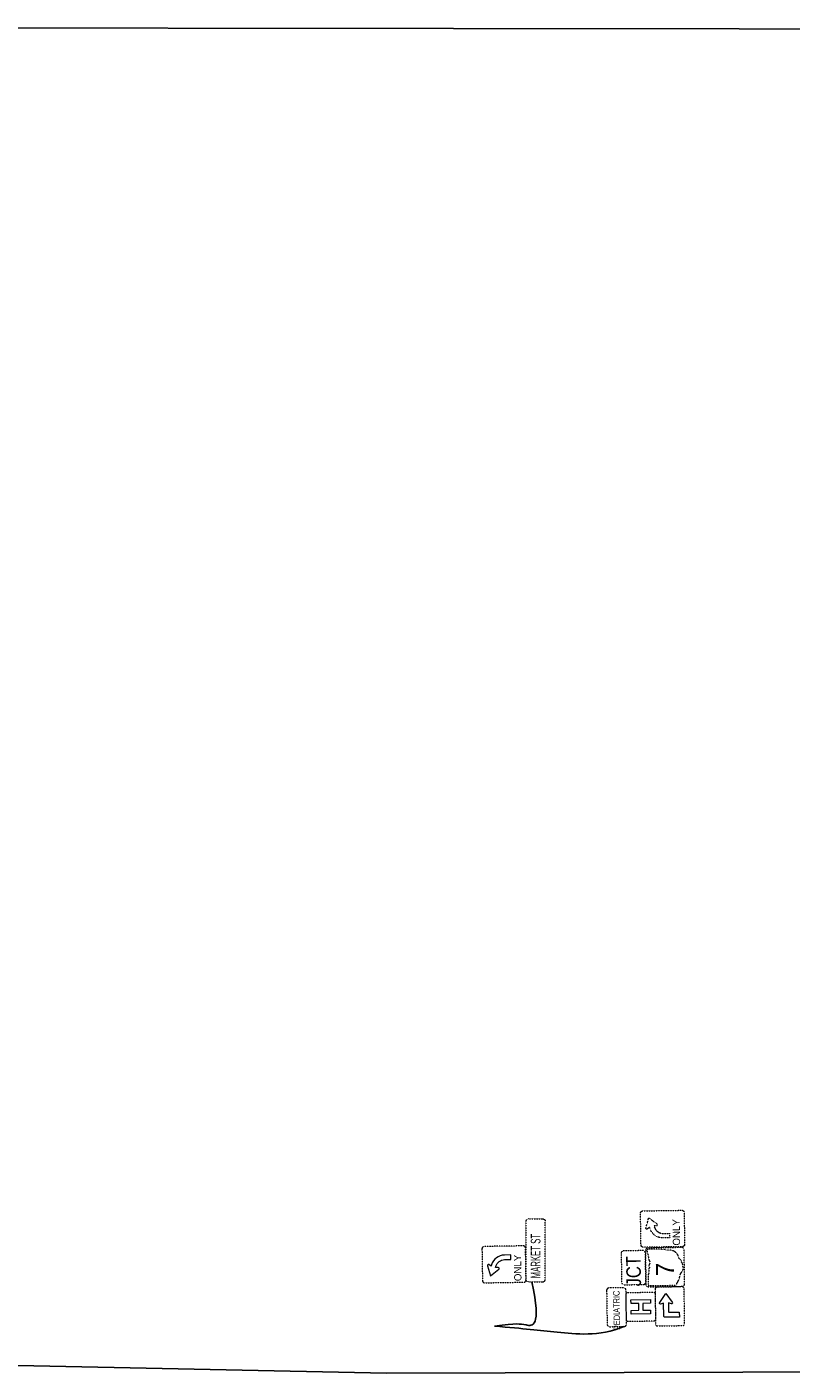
# Model space of a CAD drawing. Extents: x 2474761 to 2485264, y 499455 to 501118.
# Tile 6 of 30: x 2475763 to 2476158, y 500059 to 500754. Entities that reach past the tile are written whole.
import ezdxf
from ezdxf.enums import TextEntityAlignment as Align

# ---------------------------------------------------------------- set-up
doc = ezdxf.new("R2010")
doc.units = 21
doc.header["$MEASUREMENT"] = 0
doc.linetypes.add('DGN Style 2', pattern=[0.017105, 0.010263, -0.006842])
doc.layers.add('SC_Scratch1', color=7, linetype='Continuous', plot=False)
doc.layers.add('SH_Text', color=7, linetype='Continuous')
doc.layers.add('SN_X_Public', color=3, linetype='Continuous')
doc.styles.add('Style-ISO_FONTLEFT', font='ISO_FONTLEFT.shx')

# ---------------------------------------------------------------- blocks, each defined once
blk = doc.blocks.new('R3-5R_1')
at = {"layer": 'SN_X_Public', "color": 132, "linetype": 'DGN Style 2', "lineweight": 0, "flags": 128}
blk.add_lwpolyline([(-1.64, 4.5), (1.64, 4.5, -0.414214), (1.88, 4.27), (1.88, 0.23, -0.414214), (1.64, 0), (-1.64, 0, -0.414214), (-1.88, 0.23), (-1.88, 4.27, -0.414214)], format="xyb", close=True, dxfattribs=at)
at = {"layer": 'SN_X_Public', "color": 7, "linetype": 'DGN Style 2', "lineweight": 0, "flags": 128}
blk.add_lwpolyline([(-0.95, 2.19, -0.325607), (0.03, 3.54), (0.17, 3.59), (0.01, 3.82, -0.711791), (0.11, 3.97), (1.16, 3.66), (0.49, 2.79, -0.711791), (0.32, 2.85), (0.32, 3.14), (0.18, 3.09, 0.325589), (-0.48, 2.19), (-0.48, 1.53), (-0.95, 1.53)], format="xyb", close=True, dxfattribs=at)
at = {"layer": 'SN_X_Public', "color": 7, "linetype": 'DGN Style 2', "lineweight": 0, "style": 'Style-ISO_FONTLEFT'}
blk.add_text('ONLY', height=0.75, dxfattribs=at).set_placement((-0.39, 0.84), align=Align.MIDDLE_CENTER)
blk = doc.blocks.new('M1-5-2')
at = {"layer": 'SN_X_Public', "color": 132, "linetype": 'DGN Style 2', "lineweight": 0, "flags": 128}
blk.add_lwpolyline([(8.75, 20), (-8.75, 20, 0.414214), (-10, 18.75), (-10, 1.25, 0.414214), (-8.75, 0), (8.75, 0, 0.414214), (10, 1.25), (10, 18.75, 0.414214)], format="xyb", close=True, dxfattribs=at)
at = {"layer": 'SN_X_Public', "color": 7, "linetype": 'DGN Style 2', "lineweight": 0, "flags": 128}
blk.add_lwpolyline([(9.36, 11.71), (9.36, 19.16), (9.36, 19.16, 0.497906), (9.12, 19.39, -0.057055), (4.71, 18.42, 0.102558), (3.17, 17.89, -0.2725), (1.64, 18.05, 0.289933), (0.29, 18.12, -0.350735), (-0.46, 18.27, 0.06336), (-2.36, 18.35, -0.174044), (-3.71, 18.8), (-3.71, 18.8), (-9.2, 18.8), (-9.2, 18.8, 0.414214), (-9.39, 18.56), (-9.39, 18.56), (-9.39, 4.33), (-9.39, 4.33, 0.395667), (-9.22, 4.08, 0.057944), (-8.83, 4.11, -0.284496), (-8.27, 3.81, 0.073372), (-4.37, 2.29, -0.125673), (-2.41, 1.23, 0.247435), (0.19, 0.7, -0.111792), (1.22, 0.85, 0.206964), (2.33, 1.31, -0.300474), (2.8, 1.38, 0.178145), (3.73, 1.99, -0.213349), (5.68, 3.05, 0.347635), (8.71, 8.43, -0.222258), (9.08, 9.56, 0.192645), (9.03, 11, -0.479082), (9.21, 11.47, 0.354759), (9.36, 11.71), (9.36, 11.71)], format="xyb", close=True, dxfattribs=at)
at = {"layer": 'SN_X_Public', "color": 7, "linetype": 'DGN Style 2', "lineweight": 0, "style": 'Style-ISO_FONTLEFT'}
blk.add_text('7', height=9.38, dxfattribs=at).set_placement((-1.14, 5.33), align=Align.CENTER)
blk = doc.blocks.new('M2-1_1')
at = {"layer": 'SN_X_Public', "color": 132, "linetype": 'DGN Style 2', "lineweight": 0, "flags": 128}
blk.add_lwpolyline([(7.5, 12.5), (-7.5, 12.5, 0.414214), (-8.75, 11.25), (-8.75, 1.25, 0.414214), (-7.5, 0), (7.5, 0, 0.414214), (8.75, 1.25), (8.75, 11.25, 0.414214)], format="xyb", close=True, dxfattribs=at)
at = {"layer": 'SN_X_Public', "color": 7, "linetype": 'DGN Style 2', "lineweight": 0, "style": 'Style-ISO_FONTLEFT', "width": 0.853333}
blk.add_text('JCT', height=7.5, dxfattribs=at).set_placement((-1.83, 6.25), align=Align.MIDDLE_CENTER)
blk = doc.blocks.new('W16-6PR')
at = {"layer": 'SN_X_Public', "color": 132, "linetype": 'DGN Style 2', "lineweight": 0, "flags": 128}
blk.add_lwpolyline([(9, 15), (-9, 15, 0.414214), (-10, 14), (-10, 1, 0.414214), (-9, 0), (9, 0, 0.414214), (10, 1), (10, 14, 0.414214)], format="xyb", close=True, dxfattribs=at)
at = {"layer": 'SN_X_Public', "color": 7, "linetype": 'Continuous', "lineweight": 0, "flags": 128}
blk.add_lwpolyline([(-5, 10.71), (1.79, 10.71), (1.31, 12.31), (1.31, 12.31, -0.668167), (2.12, 12.65), (2.12, 12.65), (6.78, 9.46), (2.12, 6.26), (2.12, 6.26, -0.668188), (1.31, 6.6), (1.31, 6.6), (1.79, 8.2), (-2.68, 8.2), (-2.68, 8.2, 0.414214), (-3.04, 7.85), (-3.04, 7.85), (-3.04, 2.67), (-5.54, 2.67), (-5.54, 10.17), (-5.54, 10.17, -0.414214), (-5, 10.71), (-5, 10.71)], format="xyb", close=True, dxfattribs=at)
blk = doc.blocks.new('D9-2')
at = {"layer": 'SN_X_Public', "color": 132, "linetype": 'DGN Style 2', "lineweight": 0, "flags": 128}
blk.add_lwpolyline([(-6.56, 15), (6.56, 15), (6.56, 15, -0.414214), (7.5, 14.06), (7.5, 14.06), (7.5, 0.94), (7.5, 0.94, -0.414214), (6.56, 0), (6.56, 0), (-6.56, 0), (-6.56, 0, -0.414214), (-7.5, 0.94), (-7.5, 0.94), (-7.5, 14.06), (-7.5, 14.06, -0.414214)], format="xyb", close=True, dxfattribs=at)
at = {"layer": 'SN_X_Public', "color": 7, "linetype": 'Continuous', "lineweight": 0, "flags": 128}
blk.add_lwpolyline([(-3.75, 2.5), (-3.75, 12.5), (-1.75, 12.5), (-1.75, 8.5), (1.75, 8.5), (1.75, 12.5), (3.75, 12.5), (3.75, 2.5), (1.75, 2.5), (1.75, 6.5), (-1.75, 6.5), (-1.75, 2.5)], close=True, dxfattribs=at)
blk = doc.blocks.new('D9-13aP')
at = {"layer": 'SN_X_Public', "color": 132, "linetype": 'DGN Style 2', "lineweight": 0, "flags": 128}
blk.add_lwpolyline([(8.75, 10), (-8.75, 10, 0.414214), (-10, 8.75), (-10, 1.25, 0.414214), (-8.75, 0), (8.75, 0, 0.414214), (10, 1.25), (10, 8.75, 0.414214)], format="xyb", close=True, dxfattribs=at)
at = {"layer": 'SN_X_Public', "color": 7, "linetype": 'Continuous', "lineweight": 0, "style": 'Style-ISO_FONTLEFT', "width": 0.750075}
blk.add_text('PEDIATRIC', height=3.333, dxfattribs=at).set_placement((-1.63, 5), align=Align.MIDDLE_CENTER)
blk = doc.blocks.new('R3-5L')
at = {"layer": 'SN_X_Public', "color": 132, "linetype": 'DGN Style 2', "lineweight": 0, "flags": 128}
blk.add_lwpolyline([(-15.36, 4.34), (-14.55, -6.57, 0.414214), (-13.72, -7.29), (-0.32, -6.29, 0.414214), (0.41, -5.45), (-0.41, 5.45, 0.414214), (-1.24, 6.17), (-14.64, 5.18, 0.414214)], format="xyb", close=True, dxfattribs=at)
at = {"layer": 'SN_X_Public', "color": 7, "linetype": 'Continuous', "lineweight": 0, "flags": 128}
blk.add_lwpolyline([(-7.51, 2.63, 0.325607), (-11.76, -0.98), (-11.88, -1.47), (-12.71, -0.97, 0.711791), (-13.16, -1.35), (-11.87, -4.75), (-9.17, -2.31, 0.711791), (-9.4, -1.77), (-10.36, -1.83), (-10.24, -1.35, -0.325589), (-7.39, 1.07), (-5.21, 1.23), (-5.33, 2.79)], format="xyb", close=True, dxfattribs=at)
at = {"layer": 'SN_X_Public', "color": 7, "linetype": 'Continuous', "lineweight": 0, "style": 'Style-ISO_FONTLEFT'}
blk.add_text('ONLY', height=2.5, rotation=94.249, dxfattribs=at).set_placement((-2.71, -1.51), align=Align.MIDDLE_CENTER)

msp = doc.modelspace()

# ---------------------------------------------------------------- linework, layer by layer
at = {"layer": 'SC_Scratch1', "flags": 128}
msp.add_lwpolyline([(2477604.76, 500751.23), (2475246.62, 500753.9), (2475560.08, 500067.03), (2475949, 500059), (2476623.3, 500060.88), (2476892.46, 500061.63), (2477285, 500067.47), (2477605.05, 500072.23)], dxfattribs=at)
at = {"layer": 'SH_Text'}
for points in [[(2476024.03, 500106.1), (2476029.29, 500082.19), (2476019.25, 500084.19), (2476016.44, 500084.75), (2476004.74, 500083.22)], [(2476071.7, 500083.05), (2476058.55, 500077.69), (2476034.9, 500080.51), (2476020.41, 500081.85), (2476004.74, 500083.22)]]:
    msp.add_open_spline(points, degree=3, dxfattribs=at)
at = {"layer": 'SN_X_Public', "color": 132, "linetype": 'DGN Style 2', "lineweight": 0}
for p, q in [((2476021.02, 500137.35), (2476021.02, 500107.35)), ((2476031.02, 500107.01), (2476031.02, 500137.01))]:
    msp.add_line(p, q, dxfattribs=at)
at = {"layer": 'SN_X_Public', "color": 132, "linetype": 'DGN Style 2', "lineweight": 0, "flags": 128}
for points in [[(2476022.27, 500138.6), (2476029.77, 500138.6)], [(2476022.27, 500106.1), (2476029.77, 500106.1)]]:
    msp.add_lwpolyline(points, dxfattribs=at)
at = {"layer": 'SN_X_Public', "color": 132, "linetype": 'DGN Style 2', "lineweight": 0}
for centre, start, end in [((2476022.27, 500137.35), 90, 180), ((2476029.77, 500107.35), 270, 360)]:
    msp.add_arc(centre, 1.25, start, end, dxfattribs=at)
at = {"layer": 'SN_X_Public', "color": 132, "linetype": 'DGN Style 2', "lineweight": 0, "extrusion": (0, 0, -1)}
for centre, start, end in [((-2476029.77, 500137.35), 90, 180), ((-2476022.27, 500107.35), 270, 0)]:
    msp.add_arc(centre, 1.25, start, end, dxfattribs=at)

# ---------------------------------------------------------------- block references
at = {"layer": 'SN_X_Public', "color": 132, "linetype": 'DGN Style 2', "lineweight": 0}
for name, p, xscale, yscale, zscale, rotation in [('R3-5R_1', (2476102.79, 500133.66), 5.000248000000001, 5.000248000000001, 5.000248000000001, 90.88404208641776), ('R3-5L', (2476020.95, 500115.31), 1.5, 1.5, 1.5, 356.6349969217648)]:
    msp.add_blockref(name, p, dxfattribs=dict(at, xscale=xscale, yscale=yscale, zscale=zscale, rotation=rotation))
at = {"layer": 'SN_X_Public', "color": 132, "linetype": 'DGN Style 2', "lineweight": 0, "rotation": 90.88404208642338}
msp.add_blockref('M2-1_1', (2476082.8, 500113.5), dxfattribs=at)
at = {"layer": 'SN_X_Public', "color": 7, "linetype": 'DGN Style 2', "lineweight": 0, "rotation": 90.88404208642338}
msp.add_blockref('M1-5-2', (2476102.8, 500113.81), dxfattribs=at)
at = {"layer": 'SN_X_Public', "color": 7, "linetype": 'Continuous', "lineweight": 0, "rotation": 90.88404208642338}
for name, p in [('W16-6PR', (2476102.8, 500093.53)), ('D9-13aP', (2476072.8, 500093.07)), ('D9-2', (2476087.8, 500093.3))]:
    msp.add_blockref(name, p, dxfattribs=at)

# ---------------------------------------------------------------- texts
at = {"layer": 'SN_X_Public', "color": 7, "linetype": 'DGN Style 2', "lineweight": 0, "style": 'Style-ISO_FONTLEFT', "width": 0.6}
msp.add_text('MARKET ST', height=5, rotation=90, dxfattribs=at).set_placement((2476026.02, 500119.37), align=Align.MIDDLE_CENTER)

doc.saveas('drawing.dxf')
